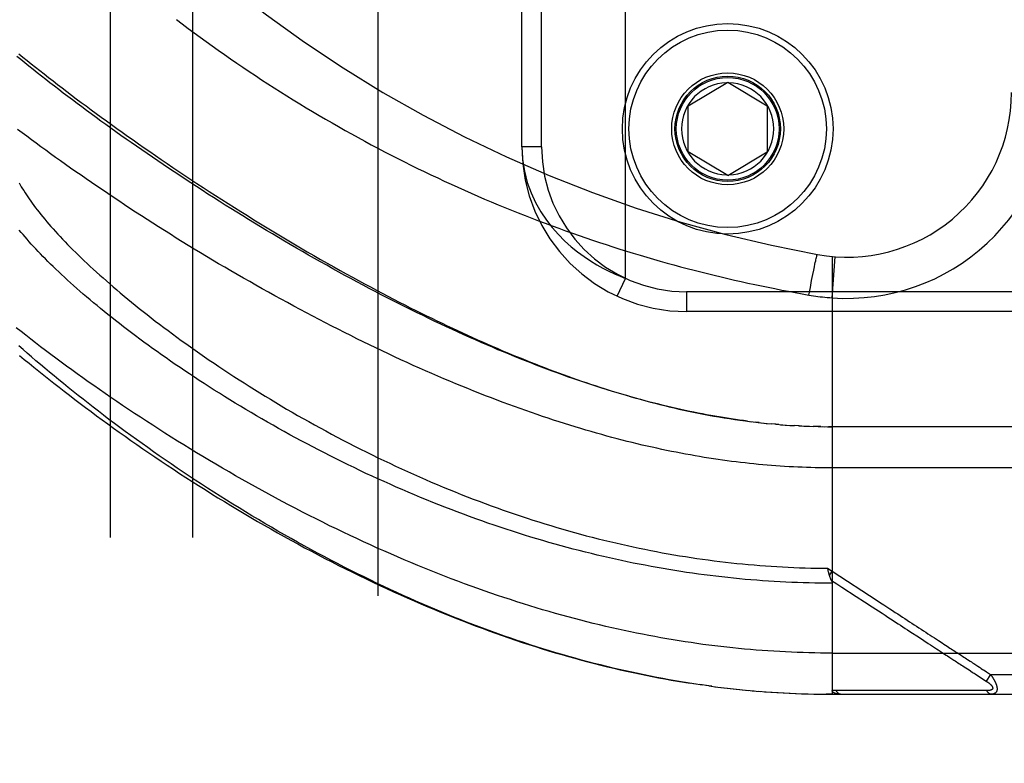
# Model space of a CAD drawing. Header units: inches. Extents: x 0 to 243, y 0 to 157.
# Tile 187 of 256: x 102.14 to 103.64, y 85.99 to 87.12. Entities that reach past the tile are written whole.
import ezdxf

# ---------------------------------------------------------------- set-up
doc = ezdxf.new("R2010")
doc.units = ezdxf.units.IN
doc.header["$LTSCALE"] = 13.357143
doc.header["$MEASUREMENT"] = 0
doc.linetypes.add('HIDDEN', pattern=[0.2, 0.1, -0.1])
for name, color, linetype in [('DEFAULT_2', 8, 'HIDDEN'), ('RIGHTHAND_DOOR_ASSEMBLY', 7, 'CONTINUOUS'), ('SUBPANEL', 7, 'CONTINUOUS')]:
    doc.layers.add(name, color=color, linetype=linetype)

msp = doc.modelspace()

# ---------------------------------------------------------------- linework, layer by layer
at = {"layer": 'DEFAULT_2', "color": 8, "linetype": 'HIDDEN'}
msp.add_line((102.6885, 111.6234), (102.6885, 42.5194), dxfattribs=at)
at = {"layer": 'RIGHTHAND_DOOR_ASSEMBLY', "color": 8, "linetype": 'HIDDEN'}
for p, q in [((103.0645, 86.7268), (103.0645, 88.1661)), ((102.907, 86.9264), (102.907, 87.9664)), ((102.937, 86.9264), (102.937, 87.9664)), ((103.1595, 86.9889), (103.2195, 87.025)), ((103.2195, 87.025), (103.2795, 86.9889)), ((103.1595, 86.9189), (103.1595, 86.9889)), ((103.2795, 86.9889), (103.2795, 86.9189)), ((102.937, 86.9264), (102.907, 86.9264)), ((103.2195, 86.8829), (103.1595, 86.9189)), ((103.2195, 86.8829), (103.2795, 86.9189)), ((103.3511, 86.7443), (103.3519, 86.7482)), ((103.3519, 86.7482), (103.3525, 86.751)), ((103.3525, 86.751), (103.3531, 86.7535)), ((103.3531, 86.7535), (103.3535, 86.7552)), ((103.354, 86.7573), (103.3542, 86.7582)), ((103.3542, 86.7582), (103.3544, 86.759)), ((103.3782, 86.7599), (103.3782, 86.0952)), ((103.3782, 86.6972), (103.3827, 86.7596)), ((103.347, 86.7235), (103.3488, 86.7327)), ((103.3488, 86.7327), (103.3501, 86.7392)), ((103.3501, 86.7392), (103.3511, 86.7443)), ((103.0519, 86.6996), (103.0645, 86.7268)), ((103.345, 86.7127), (103.347, 86.7235)), ((104.3132, 86.7064), (103.157, 86.7064)), ((103.157, 86.7064), (103.157, 86.6764)), ((103.3429, 86.7015), (103.345, 86.7127)), ((104.2832, 86.6764), (103.157, 86.6764)), ((103.2675, 86.5077), (103.2615, 86.5084)), ((103.2702, 86.5074), (103.2794, 86.5064)), ((103.278, 86.5066), (103.2855, 86.5058)), ((103.2928, 86.5052), (103.2853, 86.5058)), ((103.2971, 86.5048), (103.2912, 86.5053)), ((103.2928, 86.5052), (103.303, 86.5043)), ((103.2999, 86.5046), (103.3088, 86.5039)), ((103.307, 86.504), (103.3146, 86.5035)), ((103.314, 86.5036), (103.321, 86.5031)), ((103.3281, 86.5027), (103.3205, 86.5032)), ((103.3321, 86.5025), (103.3263, 86.5028)), ((103.3281, 86.5027), (103.3379, 86.5023)), ((103.3352, 86.5024), (103.3436, 86.5021)), ((103.3424, 86.5021), (103.3496, 86.5019)), ((103.3568, 86.5017), (103.3494, 86.5019)), ((103.361, 86.5016), (103.3552, 86.5017)), ((103.3568, 86.5017), (103.3667, 86.5015)), ((103.364, 86.5016), (103.3725, 86.5015)), ((103.3711, 86.5015), (103.3782, 86.5014)), ((104.252, 86.5014), (103.3725, 86.5015)), ((103.3713, 86.2865), (103.3782, 86.2819)), ((103.3723, 86.2821), (103.372, 86.2834)), ((103.3726, 86.2809), (103.3723, 86.2821)), ((103.3729, 86.2797), (103.3726, 86.2809)), ((103.3741, 86.2756), (103.3782, 86.2819)), ((103.4389, 86.2279), (103.454, 86.2181)), ((103.4962, 86.1906), (103.5105, 86.1812)), ((103.5105, 86.1812), (103.5174, 86.1767)), ((103.3782, 86.1577), (104.282, 86.1577)), ((103.553, 86.1535), (103.557, 86.151)), ((103.557, 86.151), (103.5628, 86.1472)), ((103.5784, 86.137), (103.5859, 86.1321)), ((103.5859, 86.1321), (103.5908, 86.1289)), ((103.6078, 86.1322), (103.6102, 86.1307)), ((103.6102, 86.1307), (103.6126, 86.129)), ((103.6185, 86.1252), (103.6119, 86.1152)), ((103.6126, 86.129), (103.6154, 86.1273)), ((103.6154, 86.1273), (103.6185, 86.1252)), ((103.6185, 86.1252), (104.282, 86.1252)), ((103.1813, 86.1092), (103.1677, 86.1112)), ((103.1908, 86.1079), (103.177, 86.1098)), ((103.1955, 86.1073), (103.1862, 86.1085)), ((103.1908, 86.1079), (103.2047, 86.1061)), ((103.2002, 86.1066), (103.2139, 86.105)), ((103.2097, 86.1055), (103.2231, 86.1039)), ((103.2191, 86.1043), (103.2323, 86.1029)), ((103.2286, 86.1033), (103.2415, 86.102)), ((103.238, 86.1023), (103.2507, 86.1011)), ((103.2474, 86.1014), (103.2598, 86.1003)), ((103.2568, 86.1005), (103.269, 86.0995)), ((103.2662, 86.0997), (103.2781, 86.0988)), ((103.2756, 86.099), (103.2872, 86.0982)), ((103.2849, 86.0983), (103.2964, 86.0976)), ((103.2943, 86.0977), (103.3055, 86.0971)), ((103.3036, 86.0972), (103.3146, 86.0967)), ((103.313, 86.0967), (103.3237, 86.0963)), ((103.3223, 86.0963), (103.3328, 86.0959)), ((103.3317, 86.096), (103.3419, 86.0957)), ((103.341, 86.0957), (103.351, 86.0955)), ((103.3503, 86.0955), (103.3601, 86.0953)), ((103.3596, 86.0953), (103.3691, 86.0952)), ((103.369, 86.0952), (103.3782, 86.0952)), ((103.3782, 86.0952), (103.3691, 86.0952)), ((103.3782, 86.0952), (104.252, 86.0952)), ((103.4463, 86.1008), (103.4416, 86.1008)), ((103.5292, 86.1008), (103.5183, 86.1008)), ((103.5817, 86.1008), (103.5776, 86.1008)), ((103.5855, 86.1008), (103.5817, 86.1008)), ((103.5921, 86.1007), (103.5855, 86.1008)), ((103.5967, 86.1007), (103.5921, 86.1007)), ((103.6062, 86.1007), (103.5967, 86.1007)), ((103.6131, 86.1007), (103.6062, 86.1007))]:
    msp.add_line(p, q, dxfattribs=at)
for points in [[(102.3826, 87.1201), (102.3915, 87.1133), (102.4005, 87.1065), (102.4095, 87.0998), (102.4186, 87.0931), (102.4277, 87.0865), (102.4369, 87.0799), (102.4461, 87.0733), (102.4554, 87.0668), (102.4647, 87.0603), (102.4741, 87.0538), (102.4835, 87.0474), (102.4929, 87.0411), (102.5024, 87.0347), (102.5119, 87.0285), (102.5215, 87.0223), (102.5311, 87.0161), (102.5407, 87.01), (102.5504, 87.0039), (102.56, 86.9979), (102.5698, 86.9919), (102.5795, 86.986), (102.5893, 86.9801), (102.5991, 86.9743), (102.6089, 86.9686), (102.6188, 86.9629), (102.6287, 86.9572), (102.6386, 86.9516), (102.6485, 86.9461), (102.6584, 86.9406), (102.6684, 86.9352), (102.6784, 86.9298), (102.6884, 86.9245), (102.6984, 86.9192), (102.7085, 86.914), (102.7185, 86.9089), (102.7286, 86.9038), (102.7387, 86.8988), (102.7488, 86.8938), (102.7589, 86.8889), (102.769, 86.8841), (102.7792, 86.8793), (102.7893, 86.8745), (102.7995, 86.8699), (102.8096, 86.8652), (102.8198, 86.8607), (102.83, 86.8562), (102.8402, 86.8517), (102.8504, 86.8473), (102.8606, 86.843), (102.8709, 86.8387), (102.8811, 86.8345), (102.8913, 86.8303), (102.9016, 86.8262), (102.9118, 86.8222), (102.9221, 86.8182), (102.9323, 86.8143), (102.9426, 86.8104), (102.9528, 86.8066), (102.9631, 86.8028), (102.9734, 86.7991), (102.9837, 86.7954), (102.9939, 86.7919), (103.0042, 86.7883), (103.0145, 86.7848), (103.0248, 86.7814), (103.035, 86.778), (103.0453, 86.7747), (103.0556, 86.7714), (103.0659, 86.7682), (103.0761, 86.7651), (103.0864, 86.762), (103.0967, 86.759), (103.1069, 86.756), (103.1172, 86.753), (103.1274, 86.7501), (103.1377, 86.7473), (103.1479, 86.7445), (103.1582, 86.7418), (103.1684, 86.7392), (103.1787, 86.7365), (103.1889, 86.734), (103.1992, 86.7315), (103.2094, 86.729), (103.2196, 86.7266), (103.2299, 86.7242), (103.2401, 86.7219), (103.2503, 86.7197), (103.2605, 86.7175), (103.2707, 86.7153), (103.2809, 86.7132), (103.2912, 86.7112), (103.3015, 86.7091), (103.3118, 86.7072), (103.3222, 86.7052), (103.3325, 86.7034), (103.3429, 86.7015)], [(103.2495, 86.5099), (103.2434, 86.5107), (103.2373, 86.5115), (103.2312, 86.5124), (103.225, 86.5133), (103.2189, 86.5143), (103.2127, 86.5153), (103.2064, 86.5163), (103.2002, 86.5174), (103.1938, 86.5185), (103.1875, 86.5197), (103.1811, 86.5209), (103.1747, 86.5221), (103.1683, 86.5234), (103.1618, 86.5248), (103.1552, 86.5262), (103.1486, 86.5276), (103.142, 86.5291), (103.1354, 86.5306), (103.1287, 86.5322), (103.1219, 86.5338), (103.1151, 86.5355), (103.1083, 86.5372), (103.1014, 86.539), (103.0944, 86.5408), (103.0875, 86.5427), (103.0804, 86.5446), (103.0733, 86.5466), (103.0662, 86.5487), (103.059, 86.5507), (103.0518, 86.5529), (103.0445, 86.5551), (103.0371, 86.5574), (103.0298, 86.5597), (103.0223, 86.562), (103.0148, 86.5645), (103.0073, 86.567), (102.9996, 86.5695), (102.992, 86.5721), (102.9843, 86.5748), (102.9765, 86.5775), (102.9687, 86.5803), (102.9608, 86.5831), (102.9529, 86.586), (102.9449, 86.589), (102.9369, 86.592), (102.9288, 86.5951), (102.9206, 86.5983), (102.9124, 86.6015), (102.9042, 86.6048), (102.8959, 86.6081), (102.8875, 86.6115), (102.8791, 86.615), (102.8707, 86.6185), (102.8622, 86.6221), (102.8537, 86.6258), (102.8451, 86.6295), (102.8365, 86.6333), (102.8278, 86.6372), (102.8191, 86.6411), (102.8103, 86.6451), (102.8015, 86.6491), (102.7927, 86.6532), (102.7838, 86.6573), (102.7749, 86.6615), (102.766, 86.6658), (102.757, 86.6702), (102.748, 86.6745), (102.739, 86.679), (102.7299, 86.6835), (102.7208, 86.6881), (102.7117, 86.6927), (102.7026, 86.6973), (102.6934, 86.702), (102.6843, 86.7068), (102.6751, 86.7116), (102.6659, 86.7165), (102.6567, 86.7214), (102.6475, 86.7264), (102.6383, 86.7314), (102.6291, 86.7364), (102.6199, 86.7415), (102.6107, 86.7466), (102.6014, 86.7518), (102.5922, 86.757), (102.5831, 86.7622), (102.5739, 86.7675), (102.5647, 86.7728), (102.5555, 86.7781), (102.5464, 86.7835), (102.5373, 86.7888), (102.5282, 86.7942), (102.5191, 86.7997), (102.5101, 86.8051), (102.5011, 86.8106), (102.4921, 86.8161), (102.4832, 86.8216), (102.4742, 86.8271), (102.4654, 86.8327), (102.4565, 86.8382), (102.4477, 86.8438), (102.439, 86.8494), (102.4303, 86.8549), (102.4216, 86.8605), (102.413, 86.8661), (102.4044, 86.8717), (102.3959, 86.8773), (102.3875, 86.8829), (102.3791, 86.8885), (102.3707, 86.894), (102.3624, 86.8996), (102.3542, 86.9052), (102.346, 86.9108), (102.3379, 86.9163), (102.3299, 86.9219), (102.3219, 86.9274), (102.314, 86.9329), (102.3061, 86.9384), (102.2984, 86.9439), (102.2907, 86.9494), (102.283, 86.9549), (102.2755, 86.9603), (102.268, 86.9657), (102.2606, 86.9711), (102.2532, 86.9765), (102.246, 86.9819), (102.2388, 86.9872), (102.2317, 86.9925), (102.2246, 86.9978), (102.2177, 87.0031), (102.2108, 87.0083), (102.204, 87.0135), (102.1973, 87.0187), (102.1906, 87.0238), (102.1841, 87.029), (102.1776, 87.034), (102.1712, 87.0391), (102.1649, 87.0441), (102.1587, 87.0491), (102.1525, 87.0541), (102.1465, 87.059), (102.1405, 87.0639)], [(102.1434, 87.0679), (102.1495, 87.0629), (102.1558, 87.0579), (102.1621, 87.0528), (102.1685, 87.0477), (102.175, 87.0425), (102.1817, 87.0373), (102.1884, 87.032), (102.1952, 87.0267), (102.2021, 87.0214), (102.2091, 87.016), (102.2162, 87.0106), (102.2233, 87.0052), (102.2306, 86.9997), (102.238, 86.9941), (102.2454, 86.9886), (102.253, 86.983), (102.2607, 86.9773), (102.2684, 86.9717), (102.2762, 86.966), (102.2842, 86.9603), (102.2922, 86.9545), (102.3003, 86.9487), (102.3085, 86.9429), (102.3168, 86.937), (102.3252, 86.9311), (102.3336, 86.9252), (102.3422, 86.9193), (102.3509, 86.9133), (102.3596, 86.9074), (102.3684, 86.9014), (102.3773, 86.8953), (102.3863, 86.8893), (102.3954, 86.8832), (102.4045, 86.8772), (102.4138, 86.8711), (102.4231, 86.865), (102.4325, 86.8589), (102.4419, 86.8527), (102.4515, 86.8466), (102.4611, 86.8405), (102.4708, 86.8343), (102.4805, 86.8282), (102.4903, 86.8221), (102.5002, 86.8159), (102.5102, 86.8098), (102.5202, 86.8037), (102.5303, 86.7976), (102.5404, 86.7914), (102.5506, 86.7854), (102.5608, 86.7793), (102.5711, 86.7733), (102.5813, 86.7673), (102.5914, 86.7614), (102.6015, 86.7557), (102.6114, 86.75), (102.6213, 86.7444), (102.631, 86.739), (102.6405, 86.7337), (102.6499, 86.7285), (102.6592, 86.7235), (102.6683, 86.7185), (102.6773, 86.7137), (102.6862, 86.7089), (102.695, 86.7043), (102.7037, 86.6997), (102.7123, 86.6952), (102.7209, 86.6908), (102.7293, 86.6865), (102.7376, 86.6823), (102.7459, 86.6782), (102.754, 86.6741), (102.7621, 86.6701), (102.7701, 86.6662), (102.778, 86.6623), (102.7859, 86.6586), (102.7938, 86.6548), (102.8016, 86.6511), (102.8093, 86.6475), (102.817, 86.644), (102.8247, 86.6405), (102.8322, 86.637), (102.8398, 86.6336), (102.8473, 86.6303), (102.8547, 86.627), (102.8621, 86.6238), (102.8695, 86.6206), (102.8768, 86.6175), (102.8841, 86.6144), (102.8914, 86.6113), (102.8987, 86.6083), (102.9059, 86.6054), (102.9131, 86.6025), (102.9202, 86.5996), (102.9274, 86.5968), (102.9345, 86.594), (102.9415, 86.5913), (102.9486, 86.5886), (102.9556, 86.5859), (102.9627, 86.5833), (102.9697, 86.5808), (102.9766, 86.5782), (102.9836, 86.5757), (102.9906, 86.5733), (102.9975, 86.5709), (103.0045, 86.5685), (103.0114, 86.5662), (103.0183, 86.5639), (103.0253, 86.5616), (103.0322, 86.5594), (103.0392, 86.5572), (103.0461, 86.555), (103.0531, 86.5529), (103.0601, 86.5508), (103.0671, 86.5488), (103.0741, 86.5467), (103.0811, 86.5448), (103.0881, 86.5428), (103.0952, 86.5409), (103.1023, 86.539), (103.1094, 86.5372), (103.1166, 86.5353), (103.1237, 86.5336), (103.1309, 86.5318), (103.1382, 86.5301), (103.1454, 86.5284), (103.1528, 86.5268), (103.1601, 86.5252), (103.1676, 86.5237), (103.1752, 86.5221), (103.1829, 86.5206), (103.1906, 86.5192), (103.1984, 86.5177), (103.2063, 86.5164), (103.2142, 86.515), (103.2222, 86.5138), (103.2302, 86.5125), (103.2382, 86.5114), (103.2463, 86.5103), (103.2555, 86.5091)], [(104.282, 86.4389), (103.3717, 86.439), (103.3651, 86.439), (103.3586, 86.4391), (103.3521, 86.4392), (103.3455, 86.4394), (103.339, 86.4396), (103.3324, 86.4399), (103.3258, 86.4401), (103.3192, 86.4404), (103.3127, 86.4408), (103.306, 86.4412), (103.2994, 86.4416), (103.2928, 86.4421), (103.2862, 86.4426), (103.2795, 86.4431), (103.2728, 86.4437), (103.2661, 86.4443), (103.2594, 86.445), (103.2527, 86.4457), (103.2459, 86.4464), (103.2391, 86.4472), (103.2323, 86.448), (103.2255, 86.4489), (103.2187, 86.4498), (103.2118, 86.4507), (103.2049, 86.4517), (103.1979, 86.4528), (103.1909, 86.4538), (103.1839, 86.455), (103.1769, 86.4561), (103.1699, 86.4573), (103.1628, 86.4586), (103.1556, 86.4599), (103.1484, 86.4612), (103.1412, 86.4626), (103.134, 86.4641), (103.1267, 86.4655), (103.1194, 86.4671), (103.112, 86.4687), (103.1046, 86.4703), (103.0972, 86.472), (103.0897, 86.4737), (103.0821, 86.4755), (103.0746, 86.4773), (103.067, 86.4792), (103.0593, 86.4812), (103.0516, 86.4832), (103.0438, 86.4852), (103.036, 86.4873), (103.0282, 86.4895), (103.0203, 86.4917), (103.0123, 86.494), (103.0043, 86.4963), (102.9963, 86.4987), (102.9882, 86.5012), (102.98, 86.5037), (102.9718, 86.5062), (102.9636, 86.5089), (102.9553, 86.5116), (102.9469, 86.5143), (102.9386, 86.5171), (102.9301, 86.52), (102.9216, 86.5229), (102.9131, 86.5259), (102.9045, 86.529), (102.8958, 86.5321), (102.8872, 86.5353), (102.8784, 86.5385), (102.8696, 86.5418), (102.8608, 86.5452), (102.8519, 86.5486), (102.843, 86.5521), (102.834, 86.5557), (102.825, 86.5593), (102.816, 86.563), (102.8069, 86.5667), (102.7977, 86.5705), (102.7886, 86.5744), (102.7793, 86.5784), (102.7701, 86.5824), (102.7608, 86.5864), (102.7515, 86.5906), (102.7421, 86.5947), (102.7327, 86.599), (102.7233, 86.6033), (102.7139, 86.6076), (102.7044, 86.6121), (102.6949, 86.6165), (102.6854, 86.6211), (102.6759, 86.6257), (102.6663, 86.6303), (102.6567, 86.635), (102.6472, 86.6398), (102.6376, 86.6446), (102.628, 86.6494), (102.6183, 86.6543), (102.6087, 86.6593), (102.5991, 86.6643), (102.5895, 86.6693), (102.5799, 86.6744), (102.5703, 86.6795), (102.5606, 86.6847), (102.551, 86.6899), (102.5415, 86.6951), (102.5319, 86.7004), (102.5223, 86.7057), (102.5128, 86.711), (102.5033, 86.7164), (102.4938, 86.7218), (102.4843, 86.7272), (102.4749, 86.7326), (102.4654, 86.7381), (102.4561, 86.7436), (102.4467, 86.7491), (102.4374, 86.7546), (102.4282, 86.7602), (102.4189, 86.7658), (102.4097, 86.7713), (102.4006, 86.7769), (102.3915, 86.7825), (102.3824, 86.7881), (102.3735, 86.7938), (102.3645, 86.7994), (102.3556, 86.805), (102.3468, 86.8106), (102.338, 86.8163), (102.3293, 86.8219), (102.3206, 86.8275), (102.312, 86.8331), (102.3035, 86.8387), (102.2951, 86.8443), (102.2867, 86.8499), (102.2783, 86.8555), (102.2701, 86.8611), (102.2619, 86.8667), (102.2538, 86.8722), (102.2457, 86.8778), (102.2378, 86.8833), (102.2299, 86.8888), (102.222, 86.8943), (102.2143, 86.8997), (102.2066, 86.9052), (102.1991, 86.9106), (102.1916, 86.916), (102.1841, 86.9214), (102.1768, 86.9268), (102.1695, 86.9321), (102.1624, 86.9374), (102.1553, 86.9427), (102.1483, 86.9479), (102.1413, 86.9531)], [(102.907, 86.9264), (102.908, 86.9074), (102.9109, 86.8894), (102.9153, 86.8725), (102.921, 86.8566), (102.9279, 86.8418), (102.9357, 86.828), (102.9442, 86.8154), (102.9531, 86.8038), (102.9625, 86.7932), (102.972, 86.7836), (102.9818, 86.7749), (102.9916, 86.7669), (103.0014, 86.7598), (103.011, 86.7533), (103.0206, 86.7475), (103.0299, 86.7424), (103.039, 86.7378), (103.0478, 86.7337), (103.0563, 86.73), (103.0645, 86.7268)], [(102.1439, 86.8719), (102.1455, 86.869), (102.1471, 86.866), (102.1489, 86.863), (102.1507, 86.86), (102.1527, 86.8569), (102.1547, 86.8538), (102.1568, 86.8506), (102.159, 86.8474), (102.1613, 86.8441), (102.1636, 86.8408), (102.1661, 86.8375), (102.1686, 86.8341), (102.1713, 86.8307), (102.174, 86.8272), (102.1768, 86.8237), (102.1797, 86.8201), (102.1826, 86.8165), (102.1857, 86.8129), (102.1889, 86.8092), (102.1921, 86.8055), (102.1955, 86.8018), (102.1989, 86.7979), (102.2024, 86.7941), (102.206, 86.7902), (102.2097, 86.7863), (102.2135, 86.7823), (102.2174, 86.7783), (102.2214, 86.7743), (102.2254, 86.7702), (102.2296, 86.7661), (102.2338, 86.7619), (102.2382, 86.7577), (102.2426, 86.7535), (102.2471, 86.7492), (102.2517, 86.7449), (102.2564, 86.7406), (102.2612, 86.7362), (102.2661, 86.7318), (102.2711, 86.7274), (102.2762, 86.7229), (102.2814, 86.7184), (102.2866, 86.7138), (102.292, 86.7093), (102.2974, 86.7047), (102.303, 86.7), (102.3086, 86.6954), (102.3143, 86.6907), (102.3201, 86.686), (102.326, 86.6812), (102.332, 86.6765), (102.3381, 86.6717), (102.3443, 86.6669), (102.3505, 86.662), (102.3569, 86.6572), (102.3633, 86.6523), (102.3699, 86.6474), (102.3765, 86.6425), (102.3832, 86.6376), (102.3899, 86.6326), (102.3968, 86.6277), (102.4038, 86.6227), (102.4108, 86.6178), (102.4179, 86.6128), (102.4251, 86.6078), (102.4324, 86.6028), (102.4397, 86.5978), (102.4471, 86.5928), (102.4546, 86.5878), (102.4622, 86.5828), (102.4698, 86.5778), (102.4776, 86.5729), (102.4853, 86.5679), (102.4932, 86.5629), (102.5011, 86.5579), (102.5091, 86.553), (102.5171, 86.548), (102.5252, 86.5431), (102.5334, 86.5382), (102.5416, 86.5333), (102.5499, 86.5284), (102.5583, 86.5236), (102.5666, 86.5187), (102.5751, 86.5139), (102.5836, 86.5092), (102.5921, 86.5044), (102.6007, 86.4997), (102.6093, 86.495), (102.6179, 86.4903), (102.6266, 86.4857), (102.6354, 86.4811), (102.6441, 86.4766), (102.653, 86.4721), (102.6618, 86.4676), (102.6706, 86.4632), (102.6795, 86.4588), (102.6885, 86.4544), (102.6974, 86.4501), (102.7064, 86.4459), (102.7153, 86.4417), (102.7243, 86.4375), (102.7333, 86.4334), (102.7424, 86.4293), (102.7514, 86.4253), (102.7605, 86.4214), (102.7695, 86.4175), (102.7786, 86.4136), (102.7877, 86.4098), (102.7968, 86.4061), (102.8059, 86.4024), (102.815, 86.3988), (102.8241, 86.3952), (102.8331, 86.3917), (102.8422, 86.3882), (102.8513, 86.3848), (102.8604, 86.3815), (102.8695, 86.3782), (102.8786, 86.375), (102.8877, 86.3718), (102.8968, 86.3687), (102.9058, 86.3656), (102.9149, 86.3626), (102.9239, 86.3597), (102.933, 86.3568), (102.942, 86.354), (102.951, 86.3513), (102.96, 86.3486), (102.969, 86.346), (102.978, 86.3434), (102.987, 86.3409), (102.996, 86.3384), (103.0049, 86.336), (103.0139, 86.3337), (103.0228, 86.3314), (103.0317, 86.3292), (103.0406, 86.327), (103.0495, 86.3249), (103.0584, 86.3229), (103.0673, 86.3209), (103.0761, 86.319), (103.085, 86.3171), (103.0938, 86.3153), (103.1026, 86.3135), (103.1114, 86.3118), (103.1202, 86.3102), (103.129, 86.3086), (103.1377, 86.3071), (103.1465, 86.3056), (103.1553, 86.3042), (103.164, 86.3028), (103.1727, 86.3015), (103.1814, 86.3003), (103.1901, 86.2991), (103.1988, 86.298), (103.2075, 86.2969), (103.2162, 86.2959), (103.2249, 86.2949), (103.2335, 86.294), (103.2422, 86.2931), (103.2508, 86.2923), (103.2595, 86.2915), (103.2681, 86.2908), (103.2767, 86.2902), (103.2853, 86.2896), (103.2939, 86.289), (103.3026, 86.2885), (103.3112, 86.2881), (103.3198, 86.2877), (103.3284, 86.2874), (103.337, 86.2871), (103.3455, 86.2869), (103.3541, 86.2867), (103.3627, 86.2866), (103.3713, 86.2865)], [(103.3782, 86.2639), (103.3694, 86.2639), (103.3607, 86.264), (103.3519, 86.2641), (103.3431, 86.2643), (103.3343, 86.2645), (103.3255, 86.2648), (103.3167, 86.2651), (103.3079, 86.2655), (103.2991, 86.266), (103.2903, 86.2665), (103.2814, 86.267), (103.2726, 86.2676), (103.2638, 86.2683), (103.2549, 86.269), (103.2461, 86.2697), (103.2372, 86.2706), (103.2284, 86.2714), (103.2195, 86.2723), (103.2106, 86.2733), (103.2017, 86.2743), (103.1928, 86.2754), (103.1839, 86.2766), (103.175, 86.2778), (103.1661, 86.279), (103.1571, 86.2803), (103.1482, 86.2817), (103.1392, 86.2831), (103.1303, 86.2845), (103.1213, 86.2861), (103.1123, 86.2876), (103.1033, 86.2893), (103.0943, 86.291), (103.0852, 86.2927), (103.0762, 86.2945), (103.0671, 86.2964), (103.0581, 86.2983), (103.049, 86.3003), (103.0399, 86.3023), (103.0308, 86.3044), (103.0216, 86.3065), (103.0125, 86.3087), (103.0034, 86.311), (102.9942, 86.3133), (102.985, 86.3157), (102.9758, 86.3181), (102.9667, 86.3206), (102.9574, 86.3232), (102.9482, 86.3258), (102.939, 86.3285), (102.9297, 86.3312), (102.9205, 86.334), (102.9112, 86.3369), (102.902, 86.3398), (102.8927, 86.3427), (102.8834, 86.3458), (102.8741, 86.3489), (102.8648, 86.352), (102.8555, 86.3552), (102.8462, 86.3585), (102.8369, 86.3618), (102.8276, 86.3652), (102.8183, 86.3686), (102.8089, 86.3721), (102.7996, 86.3756), (102.7903, 86.3792), (102.781, 86.3829), (102.7717, 86.3866), (102.7624, 86.3904), (102.7532, 86.3942), (102.7439, 86.398), (102.7346, 86.402), (102.7254, 86.4059), (102.7162, 86.4099), (102.707, 86.414), (102.6978, 86.4181), (102.6886, 86.4223), (102.6795, 86.4265), (102.6703, 86.4307), (102.6612, 86.435), (102.6522, 86.4394), (102.6431, 86.4437), (102.6341, 86.4482), (102.6252, 86.4526), (102.6162, 86.4571), (102.6073, 86.4616), (102.5985, 86.4662), (102.5896, 86.4708), (102.5809, 86.4754), (102.5721, 86.48), (102.5635, 86.4847), (102.5548, 86.4894), (102.5462, 86.4941), (102.5377, 86.4989), (102.5292, 86.5037), (102.5208, 86.5085), (102.5124, 86.5133), (102.5041, 86.5181), (102.4959, 86.5229), (102.4877, 86.5278), (102.4796, 86.5327), (102.4716, 86.5375), (102.4636, 86.5424), (102.4557, 86.5473), (102.4479, 86.5522), (102.4401, 86.5571), (102.4324, 86.562), (102.4248, 86.5669), (102.4173, 86.5718), (102.4098, 86.5767), (102.4025, 86.5816), (102.3952, 86.5865), (102.388, 86.5913), (102.3808, 86.5962), (102.3738, 86.6011), (102.3668, 86.6059), (102.3599, 86.6107), (102.3532, 86.6155), (102.3464, 86.6203), (102.3398, 86.6251), (102.3333, 86.6299), (102.3269, 86.6347), (102.3205, 86.6394), (102.3142, 86.6441), (102.3081, 86.6488), (102.302, 86.6534), (102.296, 86.6581), (102.2901, 86.6627), (102.2843, 86.6673), (102.2786, 86.6718), (102.2729, 86.6764), (102.2674, 86.6809), (102.262, 86.6854), (102.2566, 86.6898), (102.2514, 86.6942), (102.2462, 86.6986), (102.2411, 86.703), (102.2361, 86.7073), (102.2312, 86.7116), (102.2265, 86.7158), (102.2217, 86.72), (102.2171, 86.7242), (102.2126, 86.7284), (102.2082, 86.7325), (102.2039, 86.7366), (102.1996, 86.7406), (102.1955, 86.7446), (102.1914, 86.7486), (102.1874, 86.7525), (102.1836, 86.7564), (102.1798, 86.7602), (102.1761, 86.7641), (102.1725, 86.7678), (102.169, 86.7716), (102.1655, 86.7753), (102.1622, 86.7789), (102.1589, 86.7825), (102.1558, 86.7861), (102.1527, 86.7897), (102.1497, 86.7932), (102.1469, 86.7966), (102.144, 86.8)], [(103.3544, 86.759), (103.3546, 86.7598), (103.3547, 86.7601), (103.3547, 86.7605), (103.3548, 86.7608), (103.3549, 86.7611), (103.355, 86.7613), (103.3551, 86.7616), (103.3551, 86.7618), (103.3552, 86.762), (103.3553, 86.7622), (103.3553, 86.7624), (103.3554, 86.7625), (103.3554, 86.7627), (103.3555, 86.7628), (103.3555, 86.7629), (103.3556, 86.7629), (103.3556, 86.763), (103.3556, 86.763), (103.3557, 86.763)], [(103.3535, 86.7552), (103.3538, 86.7568), (103.354, 86.7573)], [(103.3429, 86.7015), (103.3464, 86.7009), (103.3498, 86.7004), (103.3532, 86.6999), (103.3565, 86.6994), (103.3599, 86.699), (103.3634, 86.6986), (103.367, 86.6982), (103.3707, 86.6978), (103.3745, 86.6975), (103.3782, 86.6972)], [(103.3782, 86.1577), (103.3694, 86.1577), (103.3605, 86.1578), (103.3517, 86.1579), (103.3428, 86.1581), (103.334, 86.1584), (103.3251, 86.1587), (103.3162, 86.159), (103.3073, 86.1594), (103.2985, 86.1599), (103.2896, 86.1604), (103.2807, 86.161), (103.2718, 86.1616), (103.2629, 86.1623), (103.2539, 86.163), (103.245, 86.1638), (103.236, 86.1647), (103.2271, 86.1656), (103.2181, 86.1666), (103.2091, 86.1676), (103.2001, 86.1687), (103.191, 86.1698), (103.182, 86.171), (103.1729, 86.1723), (103.1639, 86.1736), (103.1548, 86.1749), (103.1456, 86.1764), (103.1365, 86.1779), (103.1273, 86.1794), (103.1181, 86.181), (103.1089, 86.1827), (103.0997, 86.1844), (103.0904, 86.1862), (103.0811, 86.1881), (103.0718, 86.19), (103.0625, 86.192), (103.0531, 86.194), (103.0438, 86.1961), (103.0343, 86.1983), (103.0249, 86.2005), (103.0154, 86.2028), (103.0059, 86.2052), (102.9964, 86.2076), (102.9868, 86.2101), (102.9773, 86.2127), (102.9676, 86.2153), (102.958, 86.218), (102.9483, 86.2208), (102.9386, 86.2236), (102.9289, 86.2265), (102.9191, 86.2295), (102.9093, 86.2326), (102.8995, 86.2357), (102.8897, 86.2389), (102.8798, 86.2421), (102.8699, 86.2454), (102.8599, 86.2488), (102.85, 86.2523), (102.84, 86.2558), (102.83, 86.2594), (102.8199, 86.2631), (102.8098, 86.2669), (102.7997, 86.2707), (102.7896, 86.2746), (102.7795, 86.2786), (102.7693, 86.2826), (102.7591, 86.2867), (102.7489, 86.2909), (102.7387, 86.2951), (102.7285, 86.2994), (102.7182, 86.3038), (102.708, 86.3082), (102.6977, 86.3128), (102.6874, 86.3173), (102.6771, 86.322), (102.6668, 86.3267), (102.6565, 86.3315), (102.6461, 86.3363), (102.6358, 86.3412), (102.6255, 86.3462), (102.6152, 86.3512), (102.6049, 86.3563), (102.5946, 86.3614), (102.5843, 86.3666), (102.574, 86.3719), (102.5638, 86.3772), (102.5535, 86.3826), (102.5433, 86.388), (102.5331, 86.3934), (102.5229, 86.3989), (102.5127, 86.4045), (102.5026, 86.4101), (102.4925, 86.4157), (102.4824, 86.4214), (102.4724, 86.4271), (102.4624, 86.4328), (102.4524, 86.4386), (102.4425, 86.4444), (102.4327, 86.4502), (102.4229, 86.4561), (102.4131, 86.462), (102.4034, 86.4679), (102.3938, 86.4738), (102.3842, 86.4798), (102.3746, 86.4858), (102.3652, 86.4917), (102.3558, 86.4977), (102.3465, 86.5037), (102.3372, 86.5097), (102.328, 86.5158), (102.3189, 86.5218), (102.3098, 86.5278), (102.3008, 86.5338), (102.2919, 86.5398), (102.2831, 86.5459), (102.2744, 86.5519), (102.2657, 86.5579), (102.2572, 86.5639), (102.2487, 86.5699), (102.2403, 86.5758), (102.232, 86.5818), (102.2238, 86.5877), (102.2156, 86.5937), (102.2076, 86.5996), (102.1997, 86.6055), (102.1918, 86.6113), (102.184, 86.6172), (102.1764, 86.623), (102.1688, 86.6288), (102.1613, 86.6345), (102.154, 86.6403), (102.1467, 86.646), (102.1395, 86.6517)], [(103.1718, 86.1106), (103.1584, 86.1126), (103.1491, 86.1141), (103.1398, 86.1157), (103.1305, 86.1173), (103.1211, 86.119), (103.1117, 86.1208), (103.1023, 86.1226), (103.0929, 86.1245), (103.0835, 86.1265), (103.074, 86.1285), (103.0645, 86.1306), (103.055, 86.1328), (103.0455, 86.135), (103.0359, 86.1373), (103.0263, 86.1397), (103.0167, 86.1421), (103.0071, 86.1446), (102.9975, 86.1472), (102.9878, 86.1499), (102.9781, 86.1526), (102.9684, 86.1554), (102.9587, 86.1583), (102.9489, 86.1612), (102.9391, 86.1642), (102.9293, 86.1673), (102.9196, 86.1704), (102.9098, 86.1736), (102.9001, 86.1769), (102.8904, 86.1802), (102.8807, 86.1836), (102.871, 86.187), (102.8614, 86.1904), (102.8518, 86.194), (102.8422, 86.1976), (102.8326, 86.2012), (102.823, 86.2049), (102.8134, 86.2087), (102.8038, 86.2125), (102.7942, 86.2164), (102.7846, 86.2203), (102.775, 86.2243), (102.7654, 86.2284), (102.7558, 86.2326), (102.7461, 86.2368), (102.7365, 86.241), (102.7268, 86.2454), (102.717, 86.2498), (102.7072, 86.2543), (102.6974, 86.2589), (102.6875, 86.2636), (102.6776, 86.2684), (102.6676, 86.2733), (102.6576, 86.2782), (102.6475, 86.2833), (102.6374, 86.2884), (102.6273, 86.2936), (102.6171, 86.2989), (102.607, 86.3042), (102.5969, 86.3096), (102.5868, 86.3151), (102.5767, 86.3206), (102.5666, 86.3261), (102.5566, 86.3317), (102.5466, 86.3374), (102.5367, 86.3431), (102.5267, 86.3488), (102.5168, 86.3546), (102.507, 86.3604), (102.4972, 86.3663), (102.4874, 86.3722), (102.4777, 86.3781), (102.468, 86.3841), (102.4584, 86.3901), (102.4488, 86.3961), (102.4393, 86.4021), (102.4299, 86.4082), (102.4205, 86.4143), (102.4111, 86.4204), (102.4019, 86.4265), (102.3927, 86.4327), (102.3836, 86.4388), (102.3745, 86.445), (102.3655, 86.4512), (102.3566, 86.4573), (102.3478, 86.4635), (102.339, 86.4697), (102.3304, 86.4758), (102.3218, 86.482), (102.3133, 86.4882), (102.3049, 86.4943), (102.2966, 86.5005), (102.2883, 86.5066), (102.2802, 86.5127), (102.2721, 86.5188), (102.2641, 86.5249), (102.2563, 86.531), (102.2485, 86.5371), (102.2408, 86.5431), (102.2332, 86.5491), (102.2257, 86.5551), (102.2183, 86.561), (102.211, 86.5669), (102.2038, 86.5728), (102.1967, 86.5787), (102.1897, 86.5845), (102.1828, 86.5903), (102.176, 86.5961), (102.1693, 86.6018), (102.1627, 86.6075), (102.1562, 86.6132), (102.1498, 86.6188), (102.1435, 86.6244)], [(102.1445, 86.6097), (102.1516, 86.6038), (102.1589, 86.5978), (102.1662, 86.5918), (102.1736, 86.5858), (102.1812, 86.5797), (102.1888, 86.5737), (102.1965, 86.5676), (102.2043, 86.5615), (102.2122, 86.5553), (102.2201, 86.5492), (102.2282, 86.543), (102.2364, 86.5368), (102.2446, 86.5306), (102.2529, 86.5244), (102.2613, 86.5182), (102.2698, 86.5119), (102.2784, 86.5057), (102.2871, 86.4994), (102.2958, 86.4932), (102.3046, 86.4869), (102.3135, 86.4806), (102.3225, 86.4744), (102.3316, 86.4681), (102.3407, 86.4618), (102.3499, 86.4556), (102.3592, 86.4493), (102.3685, 86.4431), (102.378, 86.4368), (102.3874, 86.4306), (102.397, 86.4244), (102.4066, 86.4182), (102.4162, 86.4121), (102.426, 86.4059), (102.4357, 86.3998), (102.4456, 86.3937), (102.4554, 86.3877), (102.4654, 86.3816), (102.4753, 86.3756), (102.4853, 86.3696), (102.4954, 86.3637), (102.5055, 86.3578), (102.5156, 86.352), (102.5258, 86.3462), (102.536, 86.3404), (102.5462, 86.3347), (102.5565, 86.329), (102.5667, 86.3234), (102.577, 86.3178), (102.5874, 86.3123), (102.5977, 86.3068), (102.6081, 86.3014), (102.6185, 86.2961), (102.6288, 86.2908), (102.6392, 86.2856), (102.6497, 86.2804), (102.6601, 86.2753), (102.6705, 86.2703), (102.6809, 86.2653), (102.6913, 86.2604), (102.7017, 86.2556), (102.7122, 86.2508), (102.7226, 86.2461), (102.733, 86.2415), (102.7434, 86.2369), (102.7537, 86.2324), (102.7641, 86.228), (102.7745, 86.2237), (102.7848, 86.2194), (102.7952, 86.2152), (102.8055, 86.2111), (102.8158, 86.207), (102.826, 86.2031), (102.8363, 86.1992), (102.8465, 86.1954), (102.8568, 86.1916), (102.867, 86.1879), (102.8771, 86.1844), (102.8873, 86.1808), (102.8974, 86.1774), (102.9075, 86.174), (102.9176, 86.1707), (102.9277, 86.1675), (102.9377, 86.1644), (102.9477, 86.1613), (102.9577, 86.1583), (102.9677, 86.1554), (102.9776, 86.1525), (102.9876, 86.1498), (102.9975, 86.1471), (103.0073, 86.1444), (103.0172, 86.1419), (103.027, 86.1394), (103.0368, 86.137), (103.0466, 86.1347), (103.0564, 86.1324), (103.0661, 86.1302), (103.0758, 86.1281), (103.0855, 86.126), (103.0952, 86.124), (103.1048, 86.1221), (103.1144, 86.1202), (103.124, 86.1185), (103.1336, 86.1167), (103.1432, 86.1151), (103.1527, 86.1135), (103.1623, 86.112)], [(103.2543, 86.5093), (103.2623, 86.5083), (103.2734, 86.507)], [(103.372, 86.2834), (103.3715, 86.2859), (103.3713, 86.2865)], [(103.3741, 86.2756), (103.3739, 86.2762), (103.3738, 86.2767), (103.3736, 86.2773), (103.3734, 86.2779), (103.3733, 86.2785), (103.3731, 86.2791), (103.3729, 86.2797)], [(103.3771, 86.268), (103.3768, 86.2687), (103.3765, 86.2692), (103.3763, 86.2697), (103.3761, 86.2702), (103.3759, 86.2707), (103.3756, 86.2712), (103.3754, 86.2717), (103.3752, 86.2723), (103.375, 86.2728), (103.3748, 86.2734), (103.3746, 86.2739), (103.3745, 86.2745), (103.3743, 86.275), (103.3741, 86.2756)], [(103.3782, 86.2819), (103.4465, 86.2374), (103.4517, 86.234), (103.4566, 86.2308), (103.4612, 86.2278), (103.4656, 86.2249), (103.4698, 86.2222), (103.4738, 86.2196), (103.4776, 86.2171), (103.4813, 86.2147), (103.4849, 86.2124), (103.4885, 86.21), (103.492, 86.2077), (103.4955, 86.2054), (103.4991, 86.2031), (103.5026, 86.2008), (103.5062, 86.1985), (103.5097, 86.1962), (103.5132, 86.1939), (103.5167, 86.1916), (103.5201, 86.1894), (103.5235, 86.1872), (103.5269, 86.185), (103.5301, 86.1829), (103.5333, 86.1808), (103.5364, 86.1788), (103.5394, 86.1768)], [(103.377, 86.2682), (103.3852, 86.2629), (103.393, 86.2578), (103.4146, 86.2437)], [(103.3771, 86.268), (103.3772, 86.2678), (103.3773, 86.2675), (103.3774, 86.2673), (103.3775, 86.2671), (103.3776, 86.2669), (103.3777, 86.2667), (103.3778, 86.2664), (103.3778, 86.2662), (103.3779, 86.266), (103.378, 86.2658), (103.378, 86.2656), (103.3781, 86.2653), (103.3781, 86.2651), (103.3781, 86.2649), (103.3782, 86.2647), (103.3782, 86.2645), (103.3782, 86.2643), (103.3782, 86.2641), (103.3782, 86.2639)], [(103.4146, 86.2437), (103.4273, 86.2354), (103.4389, 86.2279)], [(103.454, 86.2181), (103.4585, 86.2151), (103.4627, 86.2123), (103.4668, 86.2097), (103.4707, 86.2071), (103.4745, 86.2047), (103.4782, 86.2023), (103.4818, 86.1999), (103.4854, 86.1976), (103.489, 86.1953), (103.4925, 86.1929), (103.4962, 86.1906)], [(103.5174, 86.1767), (103.5241, 86.1724), (103.5273, 86.1703), (103.5305, 86.1682), (103.5335, 86.1662), (103.5364, 86.1643), (103.5392, 86.1625), (103.5419, 86.1608), (103.5443, 86.1592), (103.5467, 86.1577), (103.5489, 86.1562), (103.551, 86.1548), (103.553, 86.1535)], [(103.5394, 86.1768), (103.5451, 86.1731), (103.5477, 86.1714), (103.5502, 86.1698), (103.5525, 86.1683), (103.5548, 86.1668), (103.5569, 86.1654), (103.5589, 86.1641), (103.5608, 86.1628), (103.5628, 86.1616), (103.5647, 86.1603), (103.5666, 86.1591), (103.5685, 86.1579)], [(103.5685, 86.1579), (103.5723, 86.1554), (103.5743, 86.1541), (103.5762, 86.1528), (103.5781, 86.1516), (103.58, 86.1504), (103.5819, 86.1491), (103.5838, 86.1479)], [(103.5628, 86.1472), (103.5647, 86.1459), (103.5667, 86.1446), (103.5686, 86.1433), (103.5706, 86.1421), (103.5725, 86.1408), (103.5745, 86.1395), (103.5764, 86.1383), (103.5784, 86.137)], [(103.5838, 86.1479), (103.5876, 86.1454), (103.5895, 86.1442), (103.5913, 86.143), (103.593, 86.1418)], [(103.593, 86.1418), (103.5963, 86.1397), (103.5978, 86.1387), (103.5992, 86.1378)], [(103.5992, 86.1378), (103.6019, 86.1361), (103.6031, 86.1353), (103.6043, 86.1345)], [(103.6043, 86.1345), (103.6066, 86.133), (103.6078, 86.1322)], [(103.5908, 86.1289), (103.5923, 86.1279), (103.5937, 86.127), (103.595, 86.1262)], [(103.595, 86.1262), (103.6124, 86.1148), (103.6129, 86.1145), (103.6133, 86.1142), (103.6138, 86.1139), (103.6142, 86.1136), (103.6146, 86.1133), (103.615, 86.1131), (103.6153, 86.1128), (103.6157, 86.1125), (103.616, 86.1123), (103.6163, 86.112), (103.6166, 86.1118), (103.6169, 86.1115), (103.6172, 86.1113), (103.6175, 86.1111), (103.6177, 86.1108), (103.618, 86.1106), (103.6182, 86.1104), (103.6185, 86.1102), (103.6187, 86.11), (103.6189, 86.1098), (103.6191, 86.1096), (103.6193, 86.1094), (103.6195, 86.1092), (103.6196, 86.109), (103.6198, 86.1088), (103.62, 86.1086), (103.6201, 86.1084), (103.6203, 86.1082), (103.6204, 86.1081), (103.6205, 86.1079), (103.6207, 86.1077), (103.6208, 86.1075), (103.6209, 86.1074), (103.621, 86.1072), (103.6211, 86.107), (103.6212, 86.1069), (103.6213, 86.1067), (103.6214, 86.1066), (103.6214, 86.1064), (103.6215, 86.1063), (103.6216, 86.1061), (103.6216, 86.106), (103.6217, 86.1058), (103.6217, 86.1057), (103.6218, 86.1055), (103.6218, 86.1054), (103.6218, 86.1053), (103.6219, 86.1051), (103.6219, 86.105), (103.6219, 86.1049), (103.6219, 86.1047), (103.6219, 86.1046), (103.6219, 86.1045), (103.6219, 86.1044), (103.6219, 86.1042), (103.6219, 86.1041), (103.6219, 86.104), (103.6218, 86.1039), (103.6218, 86.1038), (103.6218, 86.1036), (103.6217, 86.1035), (103.6217, 86.1034), (103.6216, 86.1033), (103.6216, 86.1032), (103.6215, 86.1031), (103.6214, 86.103), (103.6214, 86.1029), (103.6213, 86.1028), (103.6212, 86.1027), (103.6211, 86.1026), (103.621, 86.1025), (103.6209, 86.1024), (103.6208, 86.1023), (103.6207, 86.1022), (103.6205, 86.1022), (103.6204, 86.1021), (103.6203, 86.102), (103.6201, 86.1019), (103.62, 86.1018), (103.6198, 86.1017), (103.6197, 86.1017), (103.6195, 86.1016), (103.6193, 86.1015), (103.6191, 86.1014), (103.6189, 86.1014), (103.6187, 86.1013), (103.6185, 86.1012), (103.6182, 86.1012), (103.618, 86.1011), (103.6178, 86.1011), (103.6175, 86.101), (103.6172, 86.101), (103.6169, 86.1009), (103.6166, 86.1009), (103.6163, 86.1008), (103.616, 86.1008), (103.6156, 86.1008), (103.6152, 86.1007), (103.6148, 86.1007), (103.6144, 86.1007), (103.614, 86.1007), (103.6136, 86.1007), (103.6131, 86.1007)], [(103.6185, 86.1252), (103.619, 86.1246), (103.6195, 86.1239), (103.6199, 86.1233), (103.6203, 86.1227), (103.6208, 86.1221), (103.6212, 86.1215), (103.6215, 86.121), (103.6219, 86.1204), (103.6222, 86.1199), (103.6226, 86.1193), (103.6229, 86.1188), (103.6232, 86.1183), (103.6235, 86.1178), (103.6238, 86.1173), (103.624, 86.1169), (103.6243, 86.1164), (103.6245, 86.116), (103.6248, 86.1155), (103.625, 86.1151), (103.6252, 86.1146), (103.6254, 86.1142), (103.6256, 86.1138), (103.6258, 86.1134), (103.626, 86.113), (103.6262, 86.1126), (103.6263, 86.1122), (103.6265, 86.1118), (103.6267, 86.1115), (103.6268, 86.1111), (103.6269, 86.1107), (103.6271, 86.1104), (103.6272, 86.11), (103.6273, 86.1097), (103.6274, 86.1093), (103.6275, 86.109), (103.6276, 86.1087), (103.6277, 86.1083), (103.6278, 86.108), (103.6279, 86.1077), (103.628, 86.1074), (103.628, 86.107), (103.6281, 86.1067), (103.6282, 86.1064), (103.6282, 86.1061), (103.6283, 86.1058), (103.6283, 86.1055), (103.6283, 86.1052), (103.6284, 86.105), (103.6284, 86.1047), (103.6284, 86.1044), (103.6284, 86.1041), (103.6285, 86.1039), (103.6285, 86.1036), (103.6285, 86.1033), (103.6285, 86.1031), (103.6284, 86.1028), (103.6284, 86.1026), (103.6284, 86.1023), (103.6284, 86.1021), (103.6284, 86.1018), (103.6283, 86.1016), (103.6283, 86.1013), (103.6282, 86.1011), (103.6282, 86.1009), (103.6281, 86.1007), (103.628, 86.1004), (103.628, 86.1002), (103.6279, 86.1), (103.6278, 86.0998), (103.6277, 86.0996), (103.6276, 86.0994), (103.6275, 86.0992), (103.6274, 86.099), (103.6273, 86.0988), (103.6272, 86.0986), (103.6271, 86.0984), (103.627, 86.0982), (103.6268, 86.0981), (103.6267, 86.0979), (103.6265, 86.0977), (103.6264, 86.0976), (103.6262, 86.0974), (103.626, 86.0972), (103.6259, 86.0971), (103.6257, 86.0969), (103.6255, 86.0968), (103.6253, 86.0966), (103.625, 86.0965), (103.6248, 86.0964), (103.6246, 86.0962), (103.6243, 86.0961), (103.6241, 86.096), (103.6238, 86.0959), (103.6235, 86.0958), (103.6232, 86.0957), (103.6229, 86.0956), (103.6225, 86.0955), (103.6222, 86.0954), (103.6218, 86.0954), (103.6214, 86.0953), (103.621, 86.0953), (103.6206, 86.0952), (103.6201, 86.0952), (103.6197, 86.0952)], [(103.3843, 86.1009), (103.3833, 86.1009), (103.3823, 86.1009), (103.3813, 86.1009), (103.3803, 86.1009), (103.3793, 86.101), (103.3782, 86.101)], [(103.391, 86.0952), (103.3904, 86.0952), (103.3898, 86.0952), (103.3893, 86.0952), (103.3887, 86.0953), (103.3882, 86.0953), (103.3877, 86.0954), (103.3872, 86.0954), (103.3868, 86.0955), (103.3863, 86.0955), (103.3859, 86.0956), (103.3855, 86.0957), (103.3851, 86.0957), (103.3847, 86.0958), (103.3843, 86.0959), (103.384, 86.096), (103.3837, 86.0961), (103.3833, 86.0962), (103.383, 86.0963), (103.3827, 86.0964), (103.3825, 86.0965), (103.3822, 86.0966), (103.3819, 86.0967), (103.3817, 86.0968), (103.3815, 86.0969), (103.3813, 86.097), (103.381, 86.0971), (103.3808, 86.0972), (103.3807, 86.0973), (103.3805, 86.0974), (103.3803, 86.0976), (103.3801, 86.0977), (103.38, 86.0978), (103.3798, 86.0979), (103.3797, 86.098), (103.3796, 86.0981), (103.3794, 86.0983), (103.3793, 86.0984), (103.3792, 86.0985), (103.3791, 86.0986), (103.379, 86.0988), (103.3789, 86.0989), (103.3788, 86.099), (103.3787, 86.0991), (103.3787, 86.0993), (103.3786, 86.0994), (103.3785, 86.0995), (103.3785, 86.0997), (103.3784, 86.0998), (103.3784, 86.1), (103.3783, 86.1001), (103.3783, 86.1003), (103.3783, 86.1004), (103.3783, 86.1006), (103.3782, 86.1007), (103.3782, 86.1009), (103.3782, 86.101)], [(103.4416, 86.1008), (103.4319, 86.1008), (103.4268, 86.1008), (103.4215, 86.1008), (103.416, 86.1008), (103.4102, 86.1008), (103.4041, 86.1008), (103.3978, 86.1008), (103.3912, 86.1009), (103.3843, 86.1009)], [(103.391, 86.0952), (103.3908, 86.0952), (103.3905, 86.0952), (103.3903, 86.0952), (103.3901, 86.0953), (103.3899, 86.0953), (103.3897, 86.0954), (103.3894, 86.0955), (103.3892, 86.0955), (103.389, 86.0956), (103.3888, 86.0957), (103.3886, 86.0958), (103.3883, 86.0959), (103.3881, 86.0961), (103.3879, 86.0962), (103.3877, 86.0964), (103.3875, 86.0965), (103.3873, 86.0967), (103.3871, 86.0969), (103.3869, 86.097), (103.3867, 86.0972), (103.3865, 86.0974), (103.3863, 86.0977), (103.3861, 86.0979), (103.386, 86.0981), (103.3858, 86.0984), (103.3856, 86.0986), (103.3854, 86.0989), (103.3853, 86.0991), (103.3851, 86.0994), (103.3849, 86.0997), (103.3848, 86.1), (103.3846, 86.1002), (103.3845, 86.1005), (103.3843, 86.1009)], [(103.494, 86.1008), (103.4901, 86.1008), (103.4862, 86.1008), (103.4824, 86.1008), (103.4786, 86.1008), (103.4748, 86.1008), (103.471, 86.1008), (103.4672, 86.1008), (103.4633, 86.1008), (103.4593, 86.1008), (103.4551, 86.1008), (103.4463, 86.1008)], [(103.5183, 86.1008), (103.5153, 86.1008), (103.5121, 86.1008), (103.5088, 86.1008), (103.5053, 86.1008), (103.494, 86.1008)], [(103.542, 86.1008), (103.5394, 86.1008), (103.5369, 86.1008), (103.5343, 86.1008), (103.5317, 86.1008), (103.5292, 86.1008)], [(103.5524, 86.1008), (103.5498, 86.1008), (103.5472, 86.1008), (103.542, 86.1008)], [(103.5601, 86.1008), (103.5575, 86.1008), (103.5524, 86.1008)], [(103.5776, 86.1008), (103.5754, 86.1008), (103.5601, 86.1008)], [(103.6197, 86.0952), (103.6195, 86.0952), (103.6192, 86.0952), (103.619, 86.0952), (103.6188, 86.0953), (103.6186, 86.0953), (103.6184, 86.0954), (103.6181, 86.0954), (103.6179, 86.0955), (103.6177, 86.0956), (103.6175, 86.0957), (103.6173, 86.0958), (103.6171, 86.0959), (103.6169, 86.096), (103.6167, 86.0962), (103.6165, 86.0963), (103.6163, 86.0965), (103.616, 86.0966), (103.6159, 86.0968), (103.6157, 86.097), (103.6155, 86.0972), (103.6153, 86.0974), (103.6151, 86.0976), (103.6149, 86.0978), (103.6147, 86.098), (103.6145, 86.0982), (103.6144, 86.0985), (103.6142, 86.0987), (103.614, 86.099), (103.6139, 86.0992), (103.6137, 86.0995), (103.6135, 86.0998), (103.6134, 86.1001), (103.6132, 86.1004), (103.6131, 86.1007)]]:
    msp.add_lwpolyline(points, dxfattribs=at)
for radius in [0.1599, 0.1499, 0.085, 0.08, 0.078]:
    msp.add_circle((103.2195, 86.9539), radius, dxfattribs=at)
for centre, radius, start, end in [((103.7144, 88.7306), 2, 227.2041, 259.6658), ((103.2195, 86.9539), 0.07, 91.4692, 268.5308), ((103.2195, 86.9539), 0.07, 271.4692, 88.5308), ((103.4005, 87.0089), 0.25, 259.6658, 360), ((103.4005, 87.0089), 0.3125, 265.9125, 360), ((103.157, 86.9264), 0.25, 180, 270), ((103.157, 86.9264), 0.22, 180, 270)]:
    msp.add_arc(centre, radius, start, end, dxfattribs=at)
at = {"layer": 'SUBPANEL', "color": 8, "linetype": 'HIDDEN'}
for p, q in [((102.2822, 109.0402), (102.2822, 45.1027)), ((102.4072, 109.0402), (102.4072, 45.1027))]:
    msp.add_line(p, q, dxfattribs=at)

doc.saveas('drawing.dxf')
